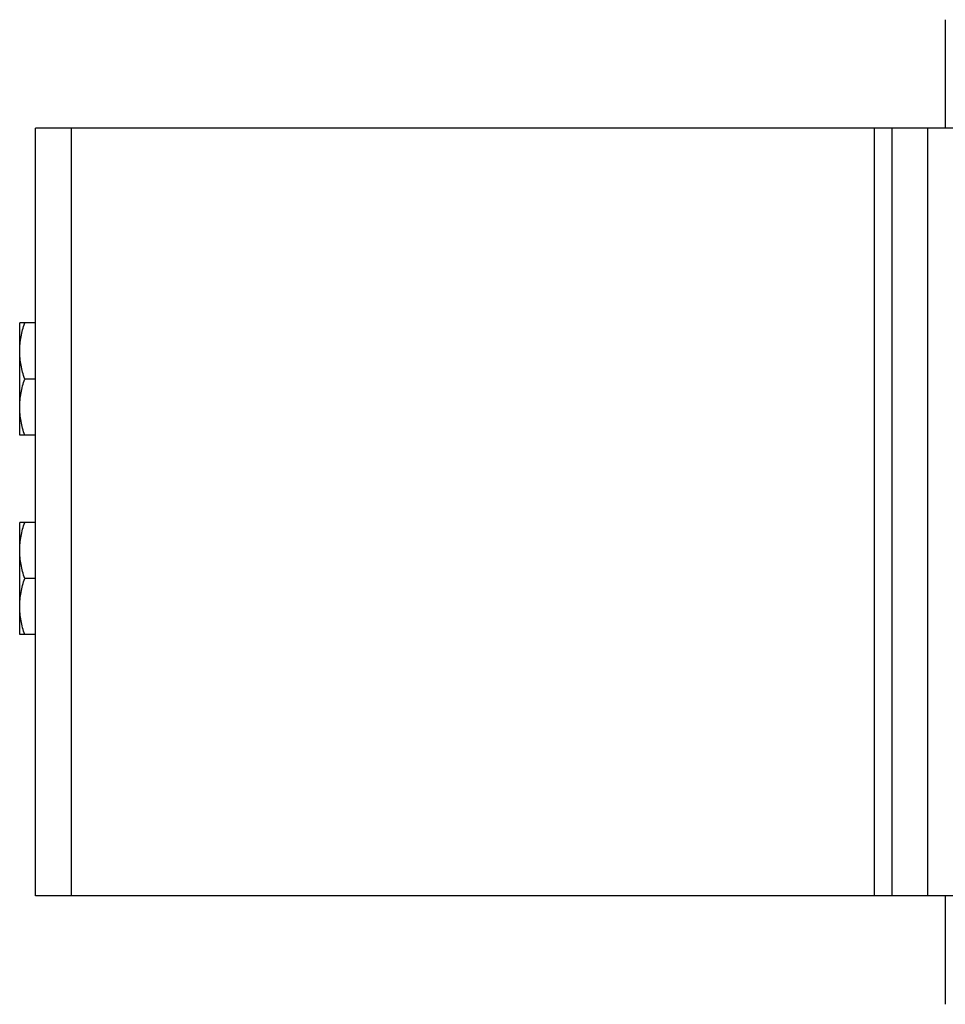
# Model space of a CAD drawing. Extents: x -1709 to 1181, y 8 to 1580.
# Tile 20 of 71: x -1174 to -1018, y 728 to 894. Entities that reach past the tile are written whole.
import ezdxf

# ---------------------------------------------------------------- set-up
doc = ezdxf.new("R2010")
doc.units = 0
doc.header["$LTSCALE"] = 65.395
doc.layers.get('0').update_dxf_attribs({"linetype": 'CONTINUOUS'})
doc.layers.add('3_ALL_AXES', color=7, linetype='CONTINUOUS')

msp = doc.modelspace()

# ---------------------------------------------------------------- linework, layer by layer
at = {"color": 6, "linetype": 'CONTINUOUS'}
for p, q in [((-1017.78, 894.5), (-1017.78, 876.16)), ((-1017.78, 746.16), (-1017.78, 727.82))]:
    msp.add_line(p, q, dxfattribs=at)
at = {"color": 7, "linetype": 'CONTINUOUS'}
for p, q in [((-1171.78, 746.16), (-1171.78, 876.16)), ((-1008.78, 876.16), (-1171.78, 876.16)), ((-1026.78, 746.16), (-1026.78, 876.16)), ((-1008.78, 746.16), (-1171.78, 746.16))]:
    msp.add_line(p, q, dxfattribs=at)
at = {"color": 9, "linetype": 'CONTINUOUS'}
for p, q in [((-1165.78, 876.16), (-1165.78, 746.16)), ((-1029.78, 746.16), (-1029.78, 876.16)), ((-1020.78, 876.16), (-1020.78, 746.16))]:
    msp.add_line(p, q, dxfattribs=at)
at = {"layer": '3_ALL_AXES', "color": 7, "linetype": 'CONTINUOUS'}
for p, q in [((-1174.48, 824.16), (-1174.48, 843.16)), ((-1171.78, 843.16), (-1174.48, 843.16)), ((-1171.78, 833.66), (-1173.63, 833.66)), ((-1171.78, 824.16), (-1174.48, 824.16)), ((-1174.48, 790.41), (-1174.48, 809.41)), ((-1171.78, 809.41), (-1174.48, 809.41)), ((-1171.78, 799.91), (-1173.63, 799.91)), ((-1171.78, 790.41), (-1174.48, 790.41))]:
    msp.add_line(p, q, dxfattribs=at)
for points, knots in [([(-1174.48, 838.41), (-1174.48, 839.21), (-1174.32, 840.83), (-1173.89, 842.39), (-1173.63, 843.16)], [0, 0, 0, 0, 0.498136, 1, 1, 1, 1]), ([(-1173.63, 833.66), (-1173.89, 834.43), (-1174.32, 835.99), (-1174.48, 837.61), (-1174.48, 838.41)], [0, 0, 0, 0, 0.501864, 1, 1, 1, 1]), ([(-1174.48, 828.91), (-1174.48, 829.71), (-1174.32, 831.33), (-1173.89, 832.89), (-1173.63, 833.66)], [0, 0, 0, 0, 0.498136, 1, 1, 1, 1]), ([(-1173.63, 824.16), (-1173.89, 824.93), (-1174.32, 826.49), (-1174.48, 828.11), (-1174.48, 828.91)], [0, 0, 0, 0, 0.501864, 1, 1, 1, 1]), ([(-1174.48, 804.66), (-1174.48, 805.46), (-1174.32, 807.08), (-1173.89, 808.64), (-1173.63, 809.41)], [0, 0, 0, 0, 0.498136, 1, 1, 1, 1]), ([(-1173.63, 799.91), (-1173.89, 800.68), (-1174.32, 802.24), (-1174.48, 803.86), (-1174.48, 804.66)], [0, 0, 0, 0, 0.501864, 1, 1, 1, 1]), ([(-1174.48, 795.16), (-1174.48, 795.96), (-1174.32, 797.58), (-1173.89, 799.14), (-1173.63, 799.91)], [0, 0, 0, 0, 0.498136, 1, 1, 1, 1]), ([(-1173.63, 790.41), (-1173.89, 791.18), (-1174.32, 792.74), (-1174.48, 794.36), (-1174.48, 795.16)], [0, 0, 0, 0, 0.501864, 1, 1, 1, 1])]:
    msp.add_open_spline(points, degree=3, knots=knots, dxfattribs=at)

doc.saveas('drawing.dxf')
